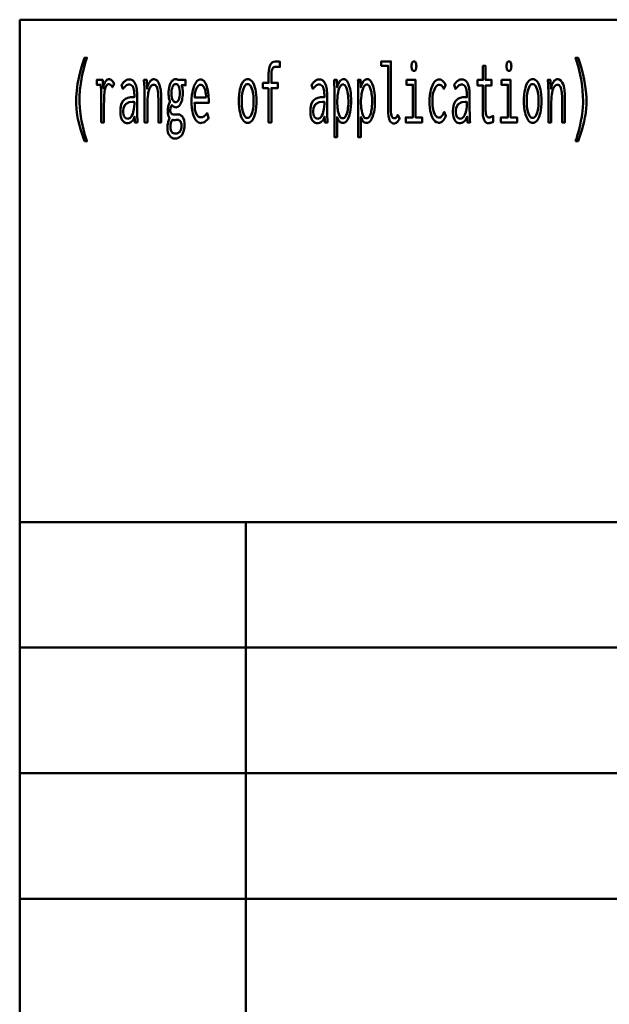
# Model space of a CAD drawing. Header units: millimetres. Extents: x 0 to 428, y 0 to 298.
# Tile 19 of 43: x 225 to 244, y 34 to 67. Entities that reach past the tile are written whole.
import ezdxf

# ---------------------------------------------------------------- set-up
doc = ezdxf.new("R2010")
doc.units = ezdxf.units.MM
doc.layers.add('am_0', color=7, linetype='Continuous', lineweight=50)
doc.layers.add('am_6', color=2, linetype='Continuous', lineweight=35)

# ---------------------------------------------------------------- blocks, each defined once
blk = doc.blocks.new('1_Drawing_frame_0_in_120240C2125Y1N4N_300Op0__1203')
at = {"layer": 'am_0'}
for p, q in [((224.62, 12.5), (224.62, 67.49)), ((224.62, 67.49), (407.5, 67.49)), ((224.62, 50.57), (407.5, 50.57)), ((232.24, 50.57), (232.24, 12.5)), ((224.62, 46.34), (321.14, 46.34)), ((224.62, 42.11), (321.14, 42.11)), ((224.62, 37.88), (321.14, 37.88))]:
    blk.add_line(p, q, dxfattribs=at)
at = {"layer": 'am_6', "flags": 8}
blk.add_attdef('ExcludeFromBOM', (425, 296.5), '', height=0.5, dxfattribs=at)
blk = doc.blocks.new('109_text1__1_in_120240C2125Y1N4N_300Op0__1203')
at = {"layer": 'am_0'}
for points in [[(226.801, 63.398), (226.801, 63.398), (226.767, 63.495), (226.72, 63.634), (226.72, 63.634), (226.677, 63.766), (226.652, 63.851), (226.652, 63.851), (226.629, 63.935), (226.598, 64.063), (226.598, 64.063), (226.572, 64.192), (226.557, 64.28), (226.557, 64.28), (226.544, 64.368), (226.531, 64.502), (226.531, 64.502), (226.523, 64.639), (226.522, 64.731), (226.522, 64.731), (226.525, 64.876), (226.541, 65.098), (226.541, 65.098), (226.57, 65.324), (226.598, 65.478), (226.598, 65.478), (226.63, 65.631), (226.687, 65.855), (226.687, 65.855), (226.754, 66.07), (226.805, 66.209), (226.887, 66.209), (226.887, 66.209), (226.841, 66.067), (226.78, 65.851), (226.78, 65.851), (226.729, 65.633), (226.701, 65.485), (226.701, 65.485), (226.677, 65.338), (226.651, 65.12), (226.651, 65.12), (226.638, 64.905), (226.635, 64.763), (226.635, 64.763), (226.636, 64.679), (226.643, 64.549), (226.643, 64.549), (226.656, 64.412), (226.667, 64.318), (226.667, 64.318), (226.681, 64.223), (226.706, 64.08), (226.706, 64.08), (226.735, 63.937), (226.757, 63.842), (226.757, 63.842), (226.78, 63.748), (226.818, 63.613), (226.818, 63.613), (226.858, 63.482), (226.887, 63.398), (226.801, 63.398)], [(233.005, 65.186), (232.815, 65.186), (232.815, 65.361), (233.005, 65.361), (233.005, 65.598), (233.005, 65.598), (233.006, 65.67), (233.012, 65.766), (233.012, 65.766), (233.024, 65.847), (233.034, 65.893), (233.034, 65.893), (233.047, 65.933), (233.069, 65.983), (233.069, 65.983), (233.096, 66.022), (233.117, 66.042), (233.117, 66.042), (233.139, 66.057), (233.177, 66.073), (233.177, 66.073), (233.22, 66.082), (233.252, 66.084), (233.252, 66.084), (233.274, 66.084), (233.311, 66.082), (233.311, 66.082), (233.353, 66.079), (233.385, 66.076), (233.385, 65.897), (233.385, 65.897), (233.366, 65.9), (233.332, 65.903), (233.332, 65.903), (233.294, 65.904), (233.265, 65.905), (233.265, 65.905), (233.245, 65.904), (233.216, 65.9), (233.216, 65.9), (233.191, 65.893), (233.177, 65.886), (233.177, 65.886), (233.163, 65.877), (233.145, 65.858), (233.145, 65.858), (233.13, 65.832), (233.121, 65.812), (233.121, 65.812), (233.113, 65.787), (233.105, 65.744), (233.105, 65.744), (233.101, 65.69), (233.1, 65.65), (233.1, 65.361), (233.32, 65.361), (233.32, 65.186), (233.099, 65.186), (233.099, 64.03), (233.005, 64.03), (233.005, 65.186)], [(237.227, 63.995), (237.227, 63.995), (237.188, 63.999), (237.138, 64.022), (237.138, 64.022), (237.098, 64.065), (237.077, 64.105), (237.077, 64.105), (237.06, 64.153), (237.042, 64.244), (237.042, 64.244), (237.032, 64.357), (237.03, 64.443), (237.03, 65.936), (236.797, 65.936), (236.797, 66.084), (237.123, 66.084), (237.123, 64.449), (237.123, 64.449), (237.125, 64.39), (237.131, 64.315), (237.131, 64.315), (237.144, 64.258), (237.156, 64.23), (237.156, 64.23), (237.169, 64.207), (237.192, 64.183), (237.192, 64.183), (237.218, 64.17), (237.237, 64.168), (237.237, 64.168), (237.252, 64.169), (237.272, 64.175), (237.272, 64.175), (237.29, 64.186), (237.302, 64.196), (237.302, 64.196), (237.312, 64.209), (237.328, 64.233), (237.328, 64.233), (237.345, 64.262), (237.356, 64.285), (237.417, 64.159), (237.417, 64.159), (237.398, 64.126), (237.371, 64.084), (237.371, 64.084), (237.345, 64.051), (237.328, 64.033), (237.328, 64.033), (237.311, 64.019), (237.282, 64.004), (237.282, 64.004), (237.25, 63.996), (237.227, 63.995)], [(237.899, 65.764), (237.899, 65.764), (237.883, 65.766), (237.863, 65.773), (237.863, 65.773), (237.847, 65.788), (237.838, 65.801), (237.838, 65.801), (237.832, 65.818), (237.825, 65.851), (237.825, 65.851), (237.821, 65.893), (237.82, 65.925), (237.82, 65.925), (237.821, 65.958), (237.825, 66), (237.825, 66), (237.832, 66.033), (237.838, 66.05), (237.838, 66.05), (237.847, 66.063), (237.863, 66.077), (237.863, 66.077), (237.883, 66.085), (237.899, 66.087), (237.899, 66.087), (237.916, 66.085), (237.937, 66.078), (237.937, 66.078), (237.953, 66.063), (237.962, 66.05), (237.962, 66.05), (237.968, 66.034), (237.975, 66.001), (237.975, 66.001), (237.979, 65.959), (237.98, 65.925), (237.98, 65.925), (237.979, 65.893), (237.975, 65.851), (237.975, 65.851), (237.968, 65.818), (237.962, 65.801), (237.962, 65.801), (237.953, 65.788), (237.937, 65.773), (237.937, 65.773), (237.916, 65.766), (237.899, 65.764)], [(241.099, 65.764), (241.099, 65.764), (241.083, 65.766), (241.063, 65.773), (241.063, 65.773), (241.047, 65.788), (241.038, 65.801), (241.038, 65.801), (241.032, 65.818), (241.025, 65.851), (241.025, 65.851), (241.021, 65.893), (241.02, 65.925), (241.02, 65.925), (241.021, 65.958), (241.025, 66), (241.025, 66), (241.032, 66.033), (241.038, 66.05), (241.038, 66.05), (241.047, 66.063), (241.063, 66.077), (241.063, 66.077), (241.083, 66.085), (241.099, 66.087), (241.099, 66.087), (241.116, 66.085), (241.137, 66.078), (241.137, 66.078), (241.153, 66.063), (241.162, 66.05), (241.162, 66.05), (241.168, 66.034), (241.175, 66.001), (241.175, 66.001), (241.179, 65.959), (241.18, 65.925), (241.18, 65.925), (241.179, 65.893), (241.175, 65.851), (241.175, 65.851), (241.168, 65.818), (241.162, 65.801), (241.162, 65.801), (241.153, 65.788), (241.137, 65.773), (241.137, 65.773), (241.116, 65.766), (241.099, 65.764)], [(243.344, 63.398), (243.344, 63.398), (243.372, 63.482), (243.413, 63.613), (243.413, 63.613), (243.45, 63.748), (243.474, 63.842), (243.474, 63.842), (243.495, 63.937), (243.524, 64.08), (243.524, 64.08), (243.549, 64.223), (243.563, 64.318), (243.563, 64.318), (243.575, 64.412), (243.587, 64.549), (243.587, 64.549), (243.594, 64.679), (243.596, 64.763), (243.596, 64.763), (243.593, 64.905), (243.579, 65.12), (243.579, 65.12), (243.554, 65.338), (243.53, 65.485), (243.53, 65.485), (243.501, 65.633), (243.451, 65.851), (243.451, 65.851), (243.39, 66.067), (243.344, 66.209), (243.426, 66.209), (243.426, 66.209), (243.476, 66.07), (243.543, 65.855), (243.543, 65.855), (243.6, 65.631), (243.633, 65.478), (243.633, 65.478), (243.66, 65.324), (243.69, 65.098), (243.69, 65.098), (243.706, 64.876), (243.709, 64.731), (243.709, 64.731), (243.707, 64.639), (243.7, 64.502), (243.7, 64.502), (243.686, 64.368), (243.674, 64.28), (243.674, 64.28), (243.659, 64.192), (243.632, 64.063), (243.632, 64.063), (243.601, 63.935), (243.578, 63.851), (243.578, 63.851), (243.553, 63.766), (243.511, 63.634), (243.511, 63.634), (243.464, 63.495), (243.429, 63.398), (243.344, 63.398)], [(240.398, 64.001), (240.398, 64.001), (240.376, 64.003), (240.345, 64.014), (240.345, 64.014), (240.317, 64.033), (240.3, 64.05), (240.3, 64.05), (240.285, 64.071), (240.265, 64.108), (240.265, 64.108), (240.249, 64.152), (240.24, 64.185), (240.24, 64.185), (240.233, 64.221), (240.225, 64.278), (240.225, 64.278), (240.221, 64.34), (240.22, 64.384), (240.22, 65.278), (240.041, 65.278), (240.041, 65.46), (240.22, 65.46), (240.22, 65.931), (240.314, 65.931), (240.314, 65.46), (240.516, 65.46), (240.516, 65.278), (240.314, 65.278), (240.314, 64.449), (240.314, 64.449), (240.314, 64.416), (240.316, 64.371), (240.316, 64.371), (240.32, 64.332), (240.323, 64.309), (240.323, 64.309), (240.328, 64.289), (240.337, 64.262), (240.337, 64.262), (240.35, 64.24), (240.36, 64.228), (240.36, 64.228), (240.372, 64.217), (240.393, 64.206), (240.393, 64.206), (240.419, 64.2), (240.438, 64.199), (240.438, 64.199), (240.453, 64.201), (240.483, 64.209), (240.483, 64.209), (240.525, 64.226), (240.558, 64.241), (240.571, 64.246), (240.571, 64.051), (240.571, 64.051), (240.552, 64.043), (240.525, 64.032), (240.525, 64.032), (240.499, 64.022), (240.482, 64.016), (240.482, 64.016), (240.465, 64.011), (240.44, 64.005), (240.44, 64.005), (240.415, 64.002), (240.398, 64.001)], [(227.363, 64.03), (227.363, 64.03), (227.364, 64.089), (227.364, 64.21), (227.364, 64.21), (227.365, 64.371), (227.366, 64.501), (227.367, 64.763), (227.367, 64.763), (227.367, 64.832), (227.367, 64.923), (227.367, 64.923), (227.366, 65.001), (227.364, 65.045), (227.364, 65.045), (227.363, 65.083), (227.361, 65.134), (227.361, 65.134), (227.359, 65.174), (227.357, 65.196), (227.357, 65.196), (227.355, 65.216), (227.351, 65.246), (227.351, 65.246), (227.346, 65.278), (227.343, 65.299), (227.215, 65.299), (227.215, 65.46), (227.417, 65.46), (227.432, 65.177), (227.432, 65.177), (227.438, 65.215), (227.448, 65.269), (227.448, 65.269), (227.463, 65.317), (227.474, 65.346), (227.474, 65.346), (227.487, 65.373), (227.507, 65.407), (227.507, 65.407), (227.529, 65.435), (227.545, 65.451), (227.545, 65.451), (227.56, 65.464), (227.584, 65.477), (227.584, 65.477), (227.608, 65.485), (227.624, 65.486), (227.624, 65.486), (227.643, 65.484), (227.672, 65.476), (227.672, 65.476), (227.701, 65.46), (227.721, 65.446), (227.721, 65.446), (227.739, 65.429), (227.764, 65.4), (227.764, 65.4), (227.785, 65.367), (227.798, 65.343), (227.743, 65.216), (227.743, 65.216), (227.736, 65.23), (227.722, 65.251), (227.722, 65.251), (227.705, 65.271), (227.691, 65.284), (227.691, 65.284), (227.677, 65.296), (227.653, 65.309), (227.653, 65.309), (227.628, 65.316), (227.611, 65.317), (227.611, 65.317), (227.579, 65.31), (227.539, 65.273), (227.539, 65.273), (227.508, 65.204), (227.492, 65.14), (227.492, 65.14), (227.48, 65.063), (227.467, 64.923), (227.467, 64.923), (227.46, 64.754), (227.458, 64.625), (227.458, 64.03), (227.363, 64.03)], [(228.243, 64.004), (228.243, 64.004), (228.217, 64.006), (228.179, 64.015), (228.179, 64.015), (228.145, 64.032), (228.123, 64.048), (228.123, 64.048), (228.103, 64.067), (228.076, 64.103), (228.076, 64.103), (228.053, 64.147), (228.04, 64.181), (228.04, 64.181), (228.029, 64.219), (228.018, 64.283), (228.018, 64.283), (228.011, 64.354), (228.01, 64.406), (228.01, 64.406), (228.015, 64.509), (228.04, 64.639), (228.04, 64.639), (228.087, 64.736), (228.131, 64.783), (228.131, 64.783), (228.18, 64.819), (228.261, 64.858), (228.261, 64.858), (228.348, 64.877), (228.409, 64.879), (228.483, 64.876), (228.483, 64.935), (228.483, 64.935), (228.483, 64.968), (228.481, 65.018), (228.481, 65.018), (228.477, 65.065), (228.474, 65.097), (228.474, 65.097), (228.469, 65.127), (228.458, 65.171), (228.458, 65.171), (228.441, 65.213), (228.427, 65.24), (228.427, 65.24), (228.41, 65.264), (228.379, 65.29), (228.379, 65.29), (228.341, 65.304), (228.311, 65.307), (228.311, 65.307), (228.287, 65.305), (228.253, 65.297), (228.253, 65.297), (228.222, 65.282), (228.203, 65.269), (228.203, 65.269), (228.184, 65.252), (228.153, 65.222), (228.153, 65.222), (228.121, 65.186), (228.099, 65.158), (228.05, 65.299), (228.05, 65.299), (228.066, 65.319), (228.089, 65.346), (228.089, 65.346), (228.109, 65.37), (228.122, 65.385), (228.122, 65.385), (228.136, 65.398), (228.159, 65.417), (228.159, 65.417), (228.185, 65.436), (228.205, 65.448), (228.205, 65.448), (228.226, 65.459), (228.258, 65.471), (228.258, 65.471), (228.293, 65.477), (228.318, 65.478), (228.318, 65.478), (228.362, 65.474), (228.419, 65.452), (228.419, 65.452), (228.466, 65.411), (228.491, 65.374), (228.491, 65.374), (228.513, 65.331), (228.538, 65.266), (228.538, 65.266), (228.555, 65.198), (228.563, 65.152), (228.563, 65.152), (228.568, 65.105), (228.573, 65.037), (228.573, 65.037), (228.576, 64.971), (228.576, 64.927), (228.576, 64.43), (228.576, 64.43), (228.577, 64.356), (228.579, 64.239), (228.579, 64.239), (228.584, 64.116), (228.588, 64.03), (228.499, 64.03), (228.499, 64.03), (228.498, 64.043), (228.498, 64.067), (228.498, 64.067), (228.497, 64.097), (228.496, 64.12), (228.492, 64.228), (228.492, 64.228), (228.477, 64.183), (228.449, 64.126), (228.449, 64.126), (228.415, 64.08), (228.388, 64.057), (228.388, 64.057), (228.36, 64.038), (228.317, 64.017), (228.317, 64.017), (228.273, 64.006), (228.243, 64.004)], [(228.826, 65.075), (228.826, 65.075), (228.826, 65.099), (228.826, 65.135), (228.826, 65.135), (228.824, 65.168), (228.823, 65.19), (228.823, 65.19), (228.822, 65.213), (228.82, 65.251), (228.82, 65.251), (228.817, 65.293), (228.815, 65.323), (228.806, 65.46), (228.897, 65.46), (228.912, 65.164), (228.912, 65.164), (228.918, 65.199), (228.93, 65.25), (228.93, 65.25), (228.946, 65.298), (228.959, 65.328), (228.959, 65.328), (228.974, 65.356), (228.998, 65.394), (228.998, 65.394), (229.024, 65.426), (229.043, 65.444), (229.043, 65.444), (229.062, 65.459), (229.092, 65.475), (229.092, 65.475), (229.122, 65.484), (229.142, 65.486), (229.142, 65.486), (229.188, 65.479), (229.247, 65.444), (229.247, 65.444), (229.296, 65.379), (229.323, 65.319), (229.323, 65.319), (229.345, 65.247), (229.369, 65.12), (229.369, 65.12), (229.382, 64.97), (229.384, 64.857), (229.384, 64.03), (229.29, 64.03), (229.29, 64.75), (229.29, 64.75), (229.29, 64.818), (229.288, 64.91), (229.288, 64.91), (229.284, 64.992), (229.28, 65.041), (229.28, 65.041), (229.274, 65.086), (229.263, 65.146), (229.263, 65.146), (229.247, 65.199), (229.234, 65.229), (229.234, 65.229), (229.218, 65.255), (229.19, 65.283), (229.19, 65.283), (229.156, 65.299), (229.129, 65.301), (229.129, 65.301), (229.101, 65.298), (229.063, 65.278), (229.063, 65.278), (229.03, 65.241), (229.01, 65.207), (229.01, 65.207), (228.993, 65.167), (228.97, 65.1), (228.97, 65.1), (228.952, 65.023), (228.942, 64.966), (228.942, 64.966), (228.935, 64.907), (228.927, 64.815), (228.927, 64.815), (228.922, 64.721), (228.921, 64.657), (228.921, 64.03), (228.826, 64.03), (228.826, 65.075)], [(229.858, 63.484), (229.858, 63.484), (229.836, 63.485), (229.803, 63.491), (229.803, 63.491), (229.771, 63.501), (229.751, 63.511), (229.751, 63.511), (229.731, 63.523), (229.703, 63.546), (229.703, 63.546), (229.677, 63.574), (229.661, 63.596), (229.661, 63.596), (229.637, 63.636), (229.611, 63.705), (229.611, 63.705), (229.597, 63.782), (229.595, 63.839), (229.595, 63.839), (229.595, 63.876), (229.6, 63.93), (229.6, 63.93), (229.609, 63.984), (229.617, 64.02), (229.617, 64.02), (229.626, 64.054), (229.642, 64.103), (229.642, 64.103), (229.659, 64.148), (229.671, 64.176), (229.671, 64.176), (229.658, 64.194), (229.641, 64.222), (229.641, 64.222), (229.628, 64.252), (229.621, 64.272), (229.621, 64.272), (229.616, 64.295), (229.61, 64.332), (229.61, 64.332), (229.607, 64.374), (229.606, 64.404), (229.606, 64.404), (229.607, 64.443), (229.61, 64.497), (229.61, 64.497), (229.617, 64.545), (229.623, 64.573), (229.623, 64.573), (229.63, 64.601), (229.645, 64.644), (229.645, 64.644), (229.665, 64.689), (229.68, 64.719), (229.68, 64.737), (229.68, 64.737), (229.673, 64.754), (229.662, 64.783), (229.662, 64.783), (229.653, 64.817), (229.648, 64.842), (229.648, 64.842), (229.643, 64.869), (229.638, 64.915), (229.638, 64.915), (229.635, 64.966), (229.635, 65.004), (229.635, 65.004), (229.636, 65.06), (229.642, 65.138), (229.642, 65.138), (229.654, 65.211), (229.665, 65.256), (229.665, 65.256), (229.678, 65.298), (229.701, 65.353), (229.701, 65.353), (229.729, 65.399), (229.75, 65.426), (229.75, 65.426), (229.773, 65.447), (229.809, 65.471), (229.809, 65.471), (229.849, 65.484), (229.877, 65.486), (229.877, 65.486), (229.886, 65.486), (229.898, 65.485), (229.898, 65.485), (229.909, 65.482), (229.915, 65.48), (229.915, 65.48), (229.921, 65.477), (229.931, 65.472), (229.931, 65.472), (229.941, 65.465), (229.948, 65.46), (230.206, 65.46), (230.206, 65.283), (230.074, 65.283), (230.074, 65.283), (230.082, 65.264), (230.092, 65.231), (230.092, 65.231), (230.1, 65.194), (230.105, 65.168), (230.105, 65.168), (230.109, 65.14), (230.113, 65.097), (230.113, 65.097), (230.115, 65.052), (230.116, 65.022), (230.116, 65.022), (230.115, 64.971), (230.109, 64.897), (230.109, 64.897), (230.097, 64.826), (230.087, 64.781), (230.087, 64.781), (230.075, 64.738), (230.052, 64.681), (230.052, 64.681), (230.025, 64.632), (230.005, 64.603), (230.005, 64.603), (229.983, 64.579), (229.947, 64.554), (229.947, 64.554), (229.908, 64.54), (229.881, 64.537), (229.881, 64.537), (229.865, 64.538), (229.843, 64.542), (229.843, 64.542), (229.823, 64.55), (229.81, 64.557), (229.81, 64.557), (229.798, 64.566), (229.779, 64.581), (229.779, 64.581), (229.761, 64.598), (229.749, 64.611), (229.749, 64.611), (229.738, 64.596), (229.723, 64.573), (229.723, 64.573), (229.711, 64.549), (229.705, 64.533), (229.705, 64.533), (229.7, 64.517), (229.694, 64.491), (229.694, 64.491), (229.691, 64.464), (229.691, 64.445), (229.691, 64.445), (229.692, 64.414), (229.7, 64.375), (229.7, 64.375), (229.715, 64.344), (229.728, 64.328), (229.728, 64.328), (229.744, 64.315), (229.772, 64.301), (229.772, 64.301), (229.804, 64.294), (229.827, 64.293), (229.897, 64.295), (229.956, 64.298), (229.956, 64.298), (229.973, 64.297), (229.998, 64.293), (229.998, 64.293), (230.022, 64.284), (230.038, 64.277), (230.038, 64.277), (230.053, 64.268), (230.074, 64.253), (230.074, 64.253), (230.093, 64.235), (230.104, 64.222), (230.104, 64.222), (230.129, 64.184), (230.157, 64.111), (230.157, 64.111), (230.171, 64.019), (230.174, 63.948), (230.174, 63.948), (230.171, 63.867), (230.153, 63.759), (230.153, 63.759), (230.119, 63.667), (230.089, 63.614), (230.089, 63.614), (230.07, 63.59), (230.04, 63.559), (230.04, 63.559), (230.007, 63.532), (229.984, 63.518), (229.984, 63.518), (229.959, 63.506), (229.922, 63.492), (229.922, 63.492), (229.884, 63.485), (229.858, 63.484)], [(230.712, 64.009), (230.712, 64.009), (230.684, 64.012), (230.642, 64.028), (230.642, 64.028), (230.6, 64.058), (230.572, 64.085), (230.572, 64.085), (230.545, 64.119), (230.508, 64.184), (230.508, 64.184), (230.475, 64.266), (230.456, 64.329), (230.456, 64.329), (230.439, 64.4), (230.421, 64.519), (230.421, 64.519), (230.411, 64.656), (230.409, 64.755), (230.409, 64.755), (230.411, 64.834), (230.42, 64.947), (230.42, 64.947), (230.436, 65.054), (230.451, 65.121), (230.451, 65.121), (230.469, 65.185), (230.5, 65.27), (230.5, 65.27), (230.536, 65.342), (230.563, 65.383), (230.563, 65.383), (230.591, 65.417), (230.635, 65.454), (230.635, 65.454), (230.682, 65.474), (230.714, 65.478), (230.714, 65.478), (230.745, 65.475), (230.79, 65.455), (230.79, 65.455), (230.831, 65.42), (230.857, 65.387), (230.857, 65.387), (230.881, 65.347), (230.913, 65.274), (230.913, 65.274), (230.94, 65.186), (230.955, 65.118), (230.955, 65.118), (230.968, 65.044), (230.982, 64.922), (230.982, 64.922), (230.989, 64.787), (230.991, 64.69), (230.512, 64.69), (230.512, 64.69), (230.514, 64.599), (230.524, 64.48), (230.524, 64.48), (230.544, 64.381), (230.563, 64.326), (230.563, 64.326), (230.586, 64.281), (230.627, 64.233), (230.627, 64.233), (230.676, 64.207), (230.714, 64.202), (230.714, 64.202), (230.743, 64.203), (230.783, 64.212), (230.783, 64.212), (230.819, 64.228), (230.84, 64.243), (230.84, 64.243), (230.86, 64.26), (230.888, 64.289), (230.888, 64.289), (230.914, 64.32), (230.931, 64.342), (230.984, 64.186), (230.984, 64.186), (230.964, 64.156), (230.932, 64.116), (230.932, 64.116), (230.895, 64.08), (230.869, 64.059), (230.869, 64.059), (230.842, 64.041), (230.796, 64.022), (230.796, 64.022), (230.747, 64.011), (230.712, 64.009)], [(232.3, 64.017), (232.3, 64.017), (232.265, 64.021), (232.217, 64.04), (232.217, 64.04), (232.172, 64.075), (232.145, 64.108), (232.145, 64.108), (232.119, 64.147), (232.085, 64.218), (232.085, 64.218), (232.057, 64.302), (232.041, 64.366), (232.041, 64.366), (232.028, 64.435), (232.013, 64.547), (232.013, 64.547), (232.006, 64.669), (232.004, 64.755), (232.004, 64.755), (232.006, 64.842), (232.013, 64.963), (232.013, 64.963), (232.027, 65.074), (232.04, 65.143), (232.04, 65.143), (232.056, 65.206), (232.084, 65.289), (232.084, 65.289), (232.118, 65.358), (232.143, 65.397), (232.143, 65.397), (232.171, 65.429), (232.216, 65.464), (232.216, 65.464), (232.266, 65.482), (232.301, 65.486), (232.301, 65.486), (232.336, 65.482), (232.386, 65.464), (232.386, 65.464), (232.431, 65.429), (232.458, 65.397), (232.458, 65.397), (232.484, 65.358), (232.517, 65.289), (232.517, 65.289), (232.545, 65.206), (232.56, 65.143), (232.56, 65.143), (232.573, 65.074), (232.587, 64.963), (232.587, 64.963), (232.594, 64.842), (232.596, 64.755), (232.596, 64.755), (232.594, 64.669), (232.587, 64.547), (232.587, 64.547), (232.572, 64.435), (232.559, 64.366), (232.559, 64.366), (232.544, 64.302), (232.515, 64.218), (232.515, 64.218), (232.482, 64.147), (232.456, 64.108), (232.456, 64.108), (232.428, 64.075), (232.384, 64.04), (232.384, 64.04), (232.335, 64.021), (232.3, 64.017)], [(234.643, 64.004), (234.643, 64.004), (234.617, 64.006), (234.579, 64.015), (234.579, 64.015), (234.545, 64.032), (234.523, 64.048), (234.523, 64.048), (234.503, 64.067), (234.476, 64.103), (234.476, 64.103), (234.453, 64.147), (234.44, 64.181), (234.44, 64.181), (234.429, 64.219), (234.418, 64.283), (234.418, 64.283), (234.411, 64.354), (234.41, 64.406), (234.41, 64.406), (234.415, 64.509), (234.44, 64.639), (234.44, 64.639), (234.487, 64.736), (234.531, 64.783), (234.531, 64.783), (234.58, 64.819), (234.661, 64.858), (234.661, 64.858), (234.748, 64.877), (234.809, 64.879), (234.883, 64.876), (234.883, 64.935), (234.883, 64.935), (234.883, 64.968), (234.881, 65.018), (234.881, 65.018), (234.877, 65.065), (234.874, 65.097), (234.874, 65.097), (234.869, 65.127), (234.858, 65.171), (234.858, 65.171), (234.841, 65.213), (234.827, 65.24), (234.827, 65.24), (234.81, 65.264), (234.779, 65.29), (234.779, 65.29), (234.741, 65.304), (234.711, 65.307), (234.711, 65.307), (234.687, 65.305), (234.653, 65.297), (234.653, 65.297), (234.622, 65.282), (234.603, 65.269), (234.603, 65.269), (234.584, 65.252), (234.553, 65.222), (234.553, 65.222), (234.521, 65.186), (234.499, 65.158), (234.45, 65.299), (234.45, 65.299), (234.466, 65.319), (234.489, 65.346), (234.489, 65.346), (234.509, 65.37), (234.522, 65.385), (234.522, 65.385), (234.536, 65.398), (234.559, 65.417), (234.559, 65.417), (234.585, 65.436), (234.605, 65.448), (234.605, 65.448), (234.626, 65.459), (234.658, 65.471), (234.658, 65.471), (234.693, 65.477), (234.718, 65.478), (234.718, 65.478), (234.762, 65.474), (234.819, 65.452), (234.819, 65.452), (234.866, 65.411), (234.891, 65.374), (234.891, 65.374), (234.913, 65.331), (234.938, 65.266), (234.938, 65.266), (234.955, 65.198), (234.963, 65.152), (234.963, 65.152), (234.968, 65.105), (234.973, 65.037), (234.973, 65.037), (234.976, 64.971), (234.976, 64.927), (234.976, 64.43), (234.976, 64.43), (234.977, 64.356), (234.979, 64.239), (234.979, 64.239), (234.984, 64.116), (234.988, 64.03), (234.899, 64.03), (234.899, 64.03), (234.898, 64.043), (234.898, 64.067), (234.898, 64.067), (234.897, 64.097), (234.896, 64.12), (234.892, 64.228), (234.892, 64.228), (234.877, 64.183), (234.849, 64.126), (234.849, 64.126), (234.815, 64.08), (234.788, 64.057), (234.788, 64.057), (234.76, 64.038), (234.717, 64.017), (234.717, 64.017), (234.673, 64.006), (234.643, 64.004)], [(235.218, 65.14), (235.218, 65.14), (235.218, 65.209), (235.217, 65.308), (235.217, 65.308), (235.215, 65.401), (235.214, 65.46), (235.304, 65.46), (235.308, 65.213), (235.308, 65.213), (235.323, 65.263), (235.349, 65.329), (235.349, 65.329), (235.378, 65.384), (235.399, 65.415), (235.399, 65.415), (235.421, 65.441), (235.457, 65.468), (235.457, 65.468), (235.496, 65.483), (235.523, 65.486), (235.523, 65.486), (235.558, 65.482), (235.605, 65.459), (235.605, 65.459), (235.647, 65.416), (235.672, 65.377), (235.672, 65.377), (235.694, 65.331), (235.723, 65.253), (235.723, 65.253), (235.746, 65.164), (235.758, 65.099), (235.758, 65.099), (235.768, 65.03), (235.779, 64.926), (235.779, 64.926), (235.785, 64.82), (235.786, 64.748), (235.786, 64.748), (235.785, 64.673), (235.778, 64.564), (235.778, 64.564), (235.767, 64.459), (235.756, 64.391), (235.756, 64.391), (235.742, 64.327), (235.717, 64.239), (235.717, 64.239), (235.686, 64.163), (235.661, 64.118), (235.661, 64.118), (235.634, 64.08), (235.589, 64.038), (235.589, 64.038), (235.537, 64.016), (235.5, 64.012), (235.5, 64.012), (235.476, 64.014), (235.443, 64.024), (235.443, 64.024), (235.413, 64.042), (235.394, 64.059), (235.394, 64.059), (235.377, 64.08), (235.351, 64.121), (235.351, 64.121), (235.327, 64.171), (235.311, 64.209), (235.311, 63.536), (235.218, 63.536), (235.218, 65.14)], [(236.018, 65.14), (236.018, 65.14), (236.018, 65.209), (236.017, 65.308), (236.017, 65.308), (236.015, 65.401), (236.014, 65.46), (236.104, 65.46), (236.108, 65.213), (236.108, 65.213), (236.123, 65.263), (236.149, 65.329), (236.149, 65.329), (236.178, 65.384), (236.199, 65.415), (236.199, 65.415), (236.221, 65.441), (236.257, 65.468), (236.257, 65.468), (236.296, 65.483), (236.323, 65.486), (236.323, 65.486), (236.358, 65.482), (236.405, 65.459), (236.405, 65.459), (236.447, 65.416), (236.472, 65.377), (236.472, 65.377), (236.494, 65.331), (236.523, 65.253), (236.523, 65.253), (236.546, 65.164), (236.558, 65.099), (236.558, 65.099), (236.568, 65.03), (236.579, 64.926), (236.579, 64.926), (236.585, 64.82), (236.586, 64.748), (236.586, 64.748), (236.585, 64.673), (236.578, 64.564), (236.578, 64.564), (236.567, 64.459), (236.556, 64.391), (236.556, 64.391), (236.542, 64.327), (236.517, 64.239), (236.517, 64.239), (236.486, 64.163), (236.461, 64.118), (236.461, 64.118), (236.434, 64.08), (236.389, 64.038), (236.389, 64.038), (236.337, 64.016), (236.3, 64.012), (236.3, 64.012), (236.276, 64.014), (236.243, 64.024), (236.243, 64.024), (236.213, 64.042), (236.194, 64.059), (236.194, 64.059), (236.177, 64.08), (236.151, 64.121), (236.151, 64.121), (236.127, 64.171), (236.112, 64.209), (236.112, 63.536), (236.018, 63.536), (236.018, 65.14)], [(237.648, 65.46), (237.957, 65.46), (237.957, 64.199), (238.172, 64.199), (238.172, 64.03), (237.626, 64.03), (237.626, 64.199), (237.864, 64.199), (237.864, 65.299), (237.648, 65.299), (237.648, 65.46)], [(238.741, 64.02), (238.741, 64.02), (238.705, 64.023), (238.655, 64.041), (238.655, 64.041), (238.608, 64.075), (238.578, 64.105), (238.578, 64.105), (238.551, 64.143), (238.514, 64.21), (238.514, 64.21), (238.483, 64.291), (238.465, 64.353), (238.465, 64.353), (238.451, 64.42), (238.435, 64.529), (238.435, 64.529), (238.426, 64.649), (238.424, 64.735), (238.424, 64.735), (238.426, 64.823), (238.435, 64.946), (238.435, 64.946), (238.452, 65.059), (238.468, 65.129), (238.468, 65.129), (238.486, 65.193), (238.519, 65.278), (238.519, 65.278), (238.557, 65.348), (238.585, 65.387), (238.585, 65.387), (238.615, 65.419), (238.663, 65.453), (238.663, 65.453), (238.714, 65.472), (238.749, 65.476), (238.749, 65.476), (238.777, 65.473), (238.817, 65.462), (238.817, 65.462), (238.854, 65.441), (238.877, 65.422), (238.877, 65.422), (238.898, 65.4), (238.927, 65.362), (238.927, 65.362), (238.951, 65.32), (238.965, 65.288), (238.907, 65.156), (238.907, 65.156), (238.895, 65.18), (238.877, 65.213), (238.877, 65.213), (238.857, 65.242), (238.844, 65.259), (238.844, 65.259), (238.829, 65.273), (238.804, 65.289), (238.804, 65.289), (238.776, 65.297), (238.755, 65.299), (238.755, 65.299), (238.729, 65.296), (238.691, 65.281), (238.691, 65.281), (238.656, 65.253), (238.634, 65.228), (238.634, 65.228), (238.614, 65.197), (238.587, 65.143), (238.587, 65.143), (238.564, 65.08), (238.551, 65.032), (238.551, 65.032), (238.54, 64.98), (238.529, 64.898), (238.529, 64.898), (238.522, 64.809), (238.521, 64.746), (238.521, 64.746), (238.522, 64.687), (238.528, 64.601), (238.528, 64.601), (238.539, 64.52), (238.549, 64.468), (238.549, 64.468), (238.56, 64.42), (238.582, 64.355), (238.582, 64.355), (238.607, 64.3), (238.626, 64.268), (238.626, 64.268), (238.647, 64.241), (238.68, 64.212), (238.68, 64.212), (238.716, 64.197), (238.741, 64.194), (238.741, 64.194), (238.757, 64.195), (238.78, 64.2), (238.78, 64.2), (238.801, 64.21), (238.814, 64.22), (238.814, 64.22), (238.827, 64.231), (238.844, 64.249), (238.844, 64.249), (238.86, 64.27), (238.87, 64.285), (238.87, 64.285), (238.88, 64.302), (238.895, 64.33), (238.895, 64.33), (238.91, 64.361), (238.921, 64.384), (238.976, 64.248), (238.963, 64.224), (238.963, 64.224), (238.951, 64.199), (238.933, 64.166), (238.933, 64.166), (238.916, 64.136), (238.905, 64.119), (238.905, 64.119), (238.894, 64.103), (238.875, 64.081), (238.875, 64.081), (238.854, 64.061), (238.838, 64.049), (238.838, 64.049), (238.821, 64.038), (238.793, 64.027), (238.793, 64.027), (238.763, 64.021), (238.741, 64.02)], [(239.443, 64.004), (239.443, 64.004), (239.417, 64.006), (239.379, 64.015), (239.379, 64.015), (239.345, 64.032), (239.323, 64.048), (239.323, 64.048), (239.303, 64.067), (239.276, 64.103), (239.276, 64.103), (239.253, 64.147), (239.24, 64.181), (239.24, 64.181), (239.229, 64.219), (239.218, 64.283), (239.218, 64.283), (239.211, 64.354), (239.21, 64.406), (239.21, 64.406), (239.215, 64.509), (239.24, 64.639), (239.24, 64.639), (239.287, 64.736), (239.331, 64.783), (239.331, 64.783), (239.38, 64.819), (239.461, 64.858), (239.461, 64.858), (239.548, 64.877), (239.609, 64.879), (239.683, 64.876), (239.683, 64.935), (239.683, 64.935), (239.683, 64.968), (239.681, 65.018), (239.681, 65.018), (239.677, 65.065), (239.674, 65.097), (239.674, 65.097), (239.669, 65.127), (239.658, 65.171), (239.658, 65.171), (239.641, 65.213), (239.627, 65.24), (239.627, 65.24), (239.61, 65.264), (239.579, 65.29), (239.579, 65.29), (239.541, 65.304), (239.511, 65.307), (239.511, 65.307), (239.487, 65.305), (239.453, 65.297), (239.453, 65.297), (239.422, 65.282), (239.403, 65.269), (239.403, 65.269), (239.384, 65.252), (239.353, 65.222), (239.353, 65.222), (239.321, 65.186), (239.298, 65.158), (239.25, 65.299), (239.25, 65.299), (239.266, 65.319), (239.289, 65.346), (239.289, 65.346), (239.309, 65.37), (239.322, 65.385), (239.322, 65.385), (239.336, 65.398), (239.359, 65.417), (239.359, 65.417), (239.385, 65.436), (239.405, 65.448), (239.405, 65.448), (239.426, 65.459), (239.458, 65.471), (239.458, 65.471), (239.493, 65.477), (239.518, 65.478), (239.518, 65.478), (239.562, 65.474), (239.619, 65.452), (239.619, 65.452), (239.666, 65.411), (239.691, 65.374), (239.691, 65.374), (239.713, 65.331), (239.738, 65.266), (239.738, 65.266), (239.755, 65.198), (239.763, 65.152), (239.763, 65.152), (239.768, 65.105), (239.773, 65.037), (239.773, 65.037), (239.776, 64.971), (239.776, 64.927), (239.776, 64.43), (239.776, 64.43), (239.777, 64.356), (239.779, 64.239), (239.779, 64.239), (239.784, 64.116), (239.788, 64.03), (239.699, 64.03), (239.699, 64.03), (239.698, 64.043), (239.698, 64.067), (239.698, 64.067), (239.697, 64.097), (239.696, 64.12), (239.692, 64.228), (239.692, 64.228), (239.677, 64.183), (239.649, 64.126), (239.649, 64.126), (239.615, 64.08), (239.588, 64.057), (239.588, 64.057), (239.56, 64.038), (239.517, 64.017), (239.517, 64.017), (239.473, 64.006), (239.443, 64.004)], [(240.848, 65.46), (241.157, 65.46), (241.157, 64.199), (241.372, 64.199), (241.372, 64.03), (240.826, 64.03), (240.826, 64.199), (241.064, 64.199), (241.064, 65.299), (240.848, 65.299), (240.848, 65.46)], [(241.9, 64.017), (241.9, 64.017), (241.865, 64.021), (241.817, 64.04), (241.817, 64.04), (241.772, 64.075), (241.745, 64.108), (241.745, 64.108), (241.719, 64.147), (241.685, 64.218), (241.685, 64.218), (241.657, 64.302), (241.641, 64.366), (241.641, 64.366), (241.628, 64.435), (241.613, 64.547), (241.613, 64.547), (241.606, 64.669), (241.604, 64.755), (241.604, 64.755), (241.606, 64.842), (241.613, 64.963), (241.613, 64.963), (241.627, 65.074), (241.64, 65.143), (241.64, 65.143), (241.656, 65.206), (241.684, 65.289), (241.684, 65.289), (241.718, 65.358), (241.743, 65.397), (241.743, 65.397), (241.771, 65.429), (241.816, 65.464), (241.816, 65.464), (241.866, 65.482), (241.901, 65.486), (241.901, 65.486), (241.936, 65.482), (241.986, 65.464), (241.986, 65.464), (242.031, 65.429), (242.058, 65.397), (242.058, 65.397), (242.084, 65.358), (242.117, 65.289), (242.117, 65.289), (242.145, 65.206), (242.16, 65.143), (242.16, 65.143), (242.173, 65.074), (242.187, 64.963), (242.187, 64.963), (242.194, 64.842), (242.196, 64.755), (242.196, 64.755), (242.194, 64.669), (242.187, 64.547), (242.187, 64.547), (242.172, 64.435), (242.159, 64.366), (242.159, 64.366), (242.144, 64.302), (242.115, 64.218), (242.115, 64.218), (242.082, 64.147), (242.056, 64.108), (242.056, 64.108), (242.028, 64.075), (241.984, 64.04), (241.984, 64.04), (241.935, 64.021), (241.9, 64.017)], [(242.426, 65.075), (242.426, 65.075), (242.426, 65.099), (242.426, 65.135), (242.426, 65.135), (242.424, 65.168), (242.423, 65.19), (242.423, 65.19), (242.422, 65.213), (242.42, 65.251), (242.42, 65.251), (242.417, 65.293), (242.415, 65.323), (242.406, 65.46), (242.497, 65.46), (242.512, 65.164), (242.512, 65.164), (242.518, 65.199), (242.53, 65.25), (242.53, 65.25), (242.546, 65.298), (242.559, 65.328), (242.559, 65.328), (242.574, 65.356), (242.598, 65.394), (242.598, 65.394), (242.624, 65.426), (242.643, 65.444), (242.643, 65.444), (242.662, 65.459), (242.692, 65.475), (242.692, 65.475), (242.722, 65.484), (242.742, 65.486), (242.742, 65.486), (242.788, 65.479), (242.847, 65.444), (242.847, 65.444), (242.896, 65.379), (242.923, 65.319), (242.923, 65.319), (242.945, 65.247), (242.969, 65.12), (242.969, 65.12), (242.982, 64.97), (242.984, 64.857), (242.984, 64.03), (242.89, 64.03), (242.89, 64.75), (242.89, 64.75), (242.89, 64.818), (242.888, 64.91), (242.888, 64.91), (242.884, 64.992), (242.88, 65.041), (242.88, 65.041), (242.874, 65.086), (242.863, 65.146), (242.863, 65.146), (242.847, 65.199), (242.834, 65.229), (242.834, 65.229), (242.818, 65.255), (242.79, 65.283), (242.79, 65.283), (242.756, 65.299), (242.729, 65.301), (242.729, 65.301), (242.701, 65.298), (242.663, 65.278), (242.663, 65.278), (242.63, 65.241), (242.61, 65.207), (242.61, 65.207), (242.593, 65.167), (242.57, 65.1), (242.57, 65.1), (242.552, 65.023), (242.542, 64.966), (242.542, 64.966), (242.535, 64.907), (242.527, 64.815), (242.527, 64.815), (242.522, 64.721), (242.521, 64.657), (242.521, 64.03), (242.426, 64.03), (242.426, 65.075)], [(229.875, 64.714), (229.875, 64.714), (229.9, 64.717), (229.933, 64.734), (229.933, 64.734), (229.96, 64.766), (229.976, 64.795), (229.976, 64.795), (229.989, 64.83), (230.003, 64.891), (230.003, 64.891), (230.01, 64.963), (230.012, 65.017), (230.012, 65.017), (230.01, 65.071), (230.003, 65.143), (230.003, 65.143), (229.989, 65.204), (229.976, 65.24), (229.976, 65.24), (229.96, 65.269), (229.933, 65.302), (229.933, 65.302), (229.901, 65.319), (229.877, 65.322), (229.877, 65.322), (229.86, 65.321), (229.837, 65.313), (229.837, 65.313), (229.816, 65.298), (229.802, 65.285), (229.802, 65.285), (229.79, 65.269), (229.773, 65.24), (229.773, 65.24), (229.759, 65.205), (229.751, 65.179), (229.751, 65.179), (229.744, 65.15), (229.737, 65.103), (229.737, 65.103), (229.733, 65.052), (229.732, 65.015), (229.732, 65.015), (229.733, 64.979), (229.737, 64.929), (229.737, 64.929), (229.744, 64.883), (229.75, 64.855), (229.75, 64.855), (229.758, 64.829), (229.772, 64.795), (229.772, 64.795), (229.788, 64.766), (229.8, 64.75), (229.8, 64.75), (229.814, 64.737), (229.835, 64.723), (229.835, 64.723), (229.859, 64.715), (229.875, 64.714)], [(230.9, 64.87), (230.9, 64.87), (230.898, 64.919), (230.892, 64.988), (230.892, 64.988), (230.882, 65.052), (230.873, 65.092), (230.873, 65.092), (230.863, 65.129), (230.844, 65.177), (230.844, 65.177), (230.823, 65.218), (230.807, 65.241), (230.807, 65.241), (230.79, 65.26), (230.762, 65.28), (230.762, 65.28), (230.733, 65.291), (230.712, 65.294), (230.712, 65.294), (230.691, 65.291), (230.661, 65.28), (230.661, 65.28), (230.633, 65.26), (230.615, 65.241), (230.615, 65.241), (230.598, 65.218), (230.576, 65.177), (230.576, 65.177), (230.556, 65.129), (230.545, 65.092), (230.545, 65.092), (230.535, 65.052), (230.524, 64.988), (230.524, 64.988), (230.516, 64.919), (230.513, 64.87), (230.9, 64.87)], [(232.296, 64.181), (232.296, 64.181), (232.32, 64.184), (232.353, 64.198), (232.353, 64.198), (232.384, 64.224), (232.403, 64.249), (232.403, 64.249), (232.421, 64.279), (232.444, 64.332), (232.444, 64.332), (232.463, 64.396), (232.474, 64.444), (232.474, 64.444), (232.483, 64.497), (232.493, 64.582), (232.493, 64.582), (232.499, 64.676), (232.5, 64.742), (232.5, 64.742), (232.499, 64.812), (232.493, 64.909), (232.493, 64.909), (232.484, 64.997), (232.475, 65.051), (232.475, 65.051), (232.464, 65.101), (232.444, 65.166), (232.444, 65.166), (232.421, 65.221), (232.404, 65.251), (232.404, 65.251), (232.385, 65.276), (232.354, 65.302), (232.354, 65.302), (232.32, 65.317), (232.296, 65.32), (232.296, 65.32), (232.273, 65.317), (232.241, 65.302), (232.241, 65.302), (232.212, 65.275), (232.193, 65.25), (232.193, 65.25), (232.177, 65.22), (232.154, 65.165), (232.154, 65.165), (232.135, 65.099), (232.125, 65.049), (232.125, 65.049), (232.116, 64.995), (232.107, 64.906), (232.107, 64.906), (232.101, 64.809), (232.1, 64.74), (232.1, 64.74), (232.101, 64.673), (232.107, 64.58), (232.107, 64.58), (232.116, 64.494), (232.125, 64.442), (232.125, 64.442), (232.135, 64.394), (232.154, 64.331), (232.154, 64.331), (232.177, 64.278), (232.193, 64.248), (232.193, 64.248), (232.212, 64.224), (232.241, 64.198), (232.241, 64.198), (232.273, 64.184), (232.296, 64.181)], [(235.499, 64.168), (235.499, 64.168), (235.523, 64.171), (235.556, 64.187), (235.556, 64.187), (235.586, 64.217), (235.604, 64.245), (235.604, 64.245), (235.621, 64.278), (235.642, 64.335), (235.642, 64.335), (235.66, 64.401), (235.669, 64.449), (235.669, 64.449), (235.677, 64.501), (235.686, 64.581), (235.686, 64.581), (235.69, 64.666), (235.691, 64.724), (235.691, 64.724), (235.69, 64.778), (235.687, 64.859), (235.687, 64.859), (235.68, 64.94), (235.673, 64.994), (235.673, 64.994), (235.665, 65.046), (235.65, 65.118), (235.65, 65.118), (235.63, 65.182), (235.615, 65.22), (235.615, 65.22), (235.598, 65.253), (235.568, 65.289), (235.568, 65.289), (235.535, 65.308), (235.51, 65.312), (235.51, 65.312), (235.485, 65.308), (235.451, 65.288), (235.451, 65.288), (235.42, 65.252), (235.402, 65.218), (235.402, 65.218), (235.385, 65.179), (235.363, 65.113), (235.363, 65.113), (235.345, 65.04), (235.336, 64.986), (235.336, 64.986), (235.328, 64.931), (235.319, 64.849), (235.319, 64.849), (235.315, 64.767), (235.314, 64.713), (235.314, 64.713), (235.315, 64.664), (235.319, 64.59), (235.319, 64.59), (235.326, 64.516), (235.332, 64.466), (235.332, 64.466), (235.34, 64.418), (235.356, 64.35), (235.356, 64.35), (235.376, 64.29), (235.391, 64.254), (235.391, 64.254), (235.409, 64.223), (235.439, 64.189), (235.439, 64.189), (235.474, 64.171), (235.499, 64.168)], [(236.299, 64.168), (236.299, 64.168), (236.323, 64.171), (236.356, 64.187), (236.356, 64.187), (236.386, 64.217), (236.404, 64.245), (236.404, 64.245), (236.421, 64.278), (236.442, 64.335), (236.442, 64.335), (236.46, 64.401), (236.469, 64.449), (236.469, 64.449), (236.477, 64.501), (236.486, 64.581), (236.486, 64.581), (236.49, 64.666), (236.491, 64.724), (236.491, 64.724), (236.49, 64.778), (236.487, 64.859), (236.487, 64.859), (236.48, 64.94), (236.473, 64.994), (236.473, 64.994), (236.465, 65.046), (236.45, 65.118), (236.45, 65.118), (236.43, 65.182), (236.415, 65.22), (236.415, 65.22), (236.398, 65.253), (236.368, 65.289), (236.368, 65.289), (236.335, 65.308), (236.31, 65.312), (236.31, 65.312), (236.285, 65.308), (236.251, 65.288), (236.251, 65.288), (236.22, 65.252), (236.202, 65.218), (236.202, 65.218), (236.185, 65.179), (236.163, 65.113), (236.163, 65.113), (236.145, 65.04), (236.136, 64.986), (236.136, 64.986), (236.128, 64.931), (236.119, 64.849), (236.119, 64.849), (236.115, 64.767), (236.114, 64.713), (236.114, 64.713), (236.115, 64.664), (236.119, 64.59), (236.119, 64.59), (236.126, 64.516), (236.132, 64.466), (236.132, 64.466), (236.14, 64.418), (236.156, 64.35), (236.156, 64.35), (236.176, 64.29), (236.191, 64.254), (236.191, 64.254), (236.209, 64.223), (236.239, 64.189), (236.239, 64.189), (236.274, 64.171), (236.299, 64.168)], [(241.896, 64.181), (241.896, 64.181), (241.92, 64.184), (241.953, 64.198), (241.953, 64.198), (241.984, 64.224), (242.003, 64.249), (242.003, 64.249), (242.021, 64.279), (242.044, 64.332), (242.044, 64.332), (242.063, 64.396), (242.074, 64.444), (242.074, 64.444), (242.083, 64.497), (242.093, 64.582), (242.093, 64.582), (242.099, 64.676), (242.1, 64.742), (242.1, 64.742), (242.099, 64.812), (242.093, 64.909), (242.093, 64.909), (242.084, 64.997), (242.075, 65.051), (242.075, 65.051), (242.064, 65.101), (242.044, 65.166), (242.044, 65.166), (242.021, 65.221), (242.004, 65.251), (242.004, 65.251), (241.985, 65.276), (241.954, 65.302), (241.954, 65.302), (241.92, 65.317), (241.896, 65.32), (241.896, 65.32), (241.873, 65.317), (241.841, 65.302), (241.841, 65.302), (241.812, 65.275), (241.793, 65.25), (241.793, 65.25), (241.777, 65.22), (241.754, 65.165), (241.754, 65.165), (241.735, 65.099), (241.725, 65.049), (241.725, 65.049), (241.716, 64.995), (241.707, 64.906), (241.707, 64.906), (241.701, 64.809), (241.7, 64.74), (241.7, 64.74), (241.701, 64.673), (241.707, 64.58), (241.707, 64.58), (241.716, 64.494), (241.725, 64.442), (241.725, 64.442), (241.735, 64.394), (241.754, 64.331), (241.754, 64.331), (241.777, 64.278), (241.793, 64.248), (241.793, 64.248), (241.812, 64.224), (241.841, 64.198), (241.841, 64.198), (241.873, 64.184), (241.896, 64.181)], [(228.258, 64.155), (228.258, 64.155), (228.286, 64.158), (228.326, 64.173), (228.326, 64.173), (228.361, 64.202), (228.382, 64.228), (228.382, 64.228), (228.401, 64.26), (228.426, 64.315), (228.426, 64.315), (228.447, 64.38), (228.458, 64.428), (228.458, 64.428), (228.467, 64.481), (228.477, 64.564), (228.477, 64.564), (228.482, 64.653), (228.483, 64.716), (228.483, 64.716), (228.467, 64.718), (228.446, 64.72), (228.446, 64.72), (228.43, 64.721), (228.422, 64.722), (228.422, 64.722), (228.308, 64.709), (228.185, 64.643), (228.185, 64.643), (228.119, 64.52), (228.106, 64.407), (228.106, 64.407), (228.108, 64.362), (228.116, 64.302), (228.116, 64.302), (228.132, 64.251), (228.147, 64.222), (228.147, 64.222), (228.164, 64.198), (228.195, 64.172), (228.195, 64.172), (228.231, 64.157), (228.258, 64.155)], [(234.658, 64.155), (234.658, 64.155), (234.686, 64.158), (234.726, 64.173), (234.726, 64.173), (234.761, 64.202), (234.782, 64.228), (234.782, 64.228), (234.801, 64.26), (234.826, 64.315), (234.826, 64.315), (234.847, 64.38), (234.858, 64.428), (234.858, 64.428), (234.867, 64.481), (234.877, 64.564), (234.877, 64.564), (234.882, 64.653), (234.883, 64.716), (234.883, 64.716), (234.867, 64.718), (234.846, 64.72), (234.846, 64.72), (234.83, 64.721), (234.822, 64.722), (234.822, 64.722), (234.708, 64.709), (234.585, 64.643), (234.585, 64.643), (234.519, 64.52), (234.506, 64.407), (234.506, 64.407), (234.508, 64.362), (234.516, 64.302), (234.516, 64.302), (234.532, 64.251), (234.547, 64.222), (234.547, 64.222), (234.564, 64.198), (234.595, 64.172), (234.595, 64.172), (234.631, 64.157), (234.658, 64.155)], [(239.458, 64.155), (239.458, 64.155), (239.486, 64.158), (239.526, 64.173), (239.526, 64.173), (239.561, 64.202), (239.582, 64.228), (239.582, 64.228), (239.601, 64.26), (239.626, 64.315), (239.626, 64.315), (239.647, 64.38), (239.658, 64.428), (239.658, 64.428), (239.667, 64.481), (239.677, 64.564), (239.677, 64.564), (239.682, 64.653), (239.683, 64.716), (239.683, 64.716), (239.667, 64.718), (239.646, 64.72), (239.646, 64.72), (239.63, 64.721), (239.622, 64.722), (239.622, 64.722), (239.508, 64.709), (239.385, 64.643), (239.385, 64.643), (239.319, 64.52), (239.306, 64.407), (239.306, 64.407), (239.308, 64.362), (239.316, 64.302), (239.316, 64.302), (239.332, 64.251), (239.347, 64.222), (239.347, 64.222), (239.364, 64.198), (239.395, 64.172), (239.395, 64.172), (239.431, 64.157), (239.458, 64.155)], [(229.868, 63.653), (229.868, 63.653), (229.888, 63.654), (229.916, 63.658), (229.916, 63.658), (229.942, 63.666), (229.958, 63.673), (229.958, 63.673), (229.972, 63.682), (229.993, 63.697), (229.993, 63.697), (230.01, 63.715), (230.021, 63.728), (230.021, 63.728), (230.03, 63.742), (230.042, 63.765), (230.042, 63.765), (230.053, 63.791), (230.058, 63.809), (230.058, 63.809), (230.063, 63.828), (230.068, 63.858), (230.068, 63.858), (230.071, 63.891), (230.072, 63.913), (230.072, 63.913), (230.071, 63.94), (230.067, 63.976), (230.067, 63.976), (230.06, 64.008), (230.053, 64.027), (230.053, 64.027), (230.045, 64.045), (230.032, 64.067), (230.032, 64.067), (230.016, 64.085), (230.005, 64.094), (230.005, 64.094), (229.993, 64.102), (229.975, 64.11), (229.975, 64.11), (229.955, 64.115), (229.942, 64.116), (229.942, 64.116), (229.935, 64.116), (229.925, 64.115), (229.925, 64.115), (229.914, 64.115), (229.908, 64.115), (229.908, 64.115), (229.901, 64.114), (229.893, 64.113), (229.893, 64.113), (229.884, 64.112), (229.879, 64.112), (229.879, 64.112), (229.868, 64.11), (229.854, 64.109), (229.854, 64.109), (229.841, 64.108), (229.834, 64.108), (229.834, 64.108), (229.823, 64.108), (229.805, 64.111), (229.805, 64.111), (229.784, 64.115), (229.769, 64.12), (229.769, 64.12), (229.756, 64.104), (229.738, 64.075), (229.738, 64.075), (229.724, 64.042), (229.716, 64.018), (229.716, 64.018), (229.709, 63.992), (229.702, 63.951), (229.702, 63.951), (229.698, 63.908), (229.697, 63.879), (229.697, 63.879), (229.699, 63.829), (229.71, 63.767), (229.71, 63.767), (229.73, 63.721), (229.749, 63.699), (229.749, 63.699), (229.77, 63.683), (229.804, 63.665), (229.804, 63.665), (229.841, 63.655), (229.868, 63.653)]]:
    blk.add_lwpolyline(points, dxfattribs=at)
at = {"layer": 'am_6', "flags": 8}
blk.add_attdef('ExcludeFromBOM', (248.709, 65.709), '', height=0.5, dxfattribs=at)

msp = doc.modelspace()

# ---------------------------------------------------------------- block references
for name in ['1_Drawing_frame_0_in_120240C2125Y1N4N_300Op0__1203', '109_text1__1_in_120240C2125Y1N4N_300Op0__1203']:
    msp.add_blockref(name, (0, 0))

doc.saveas('drawing.dxf')
